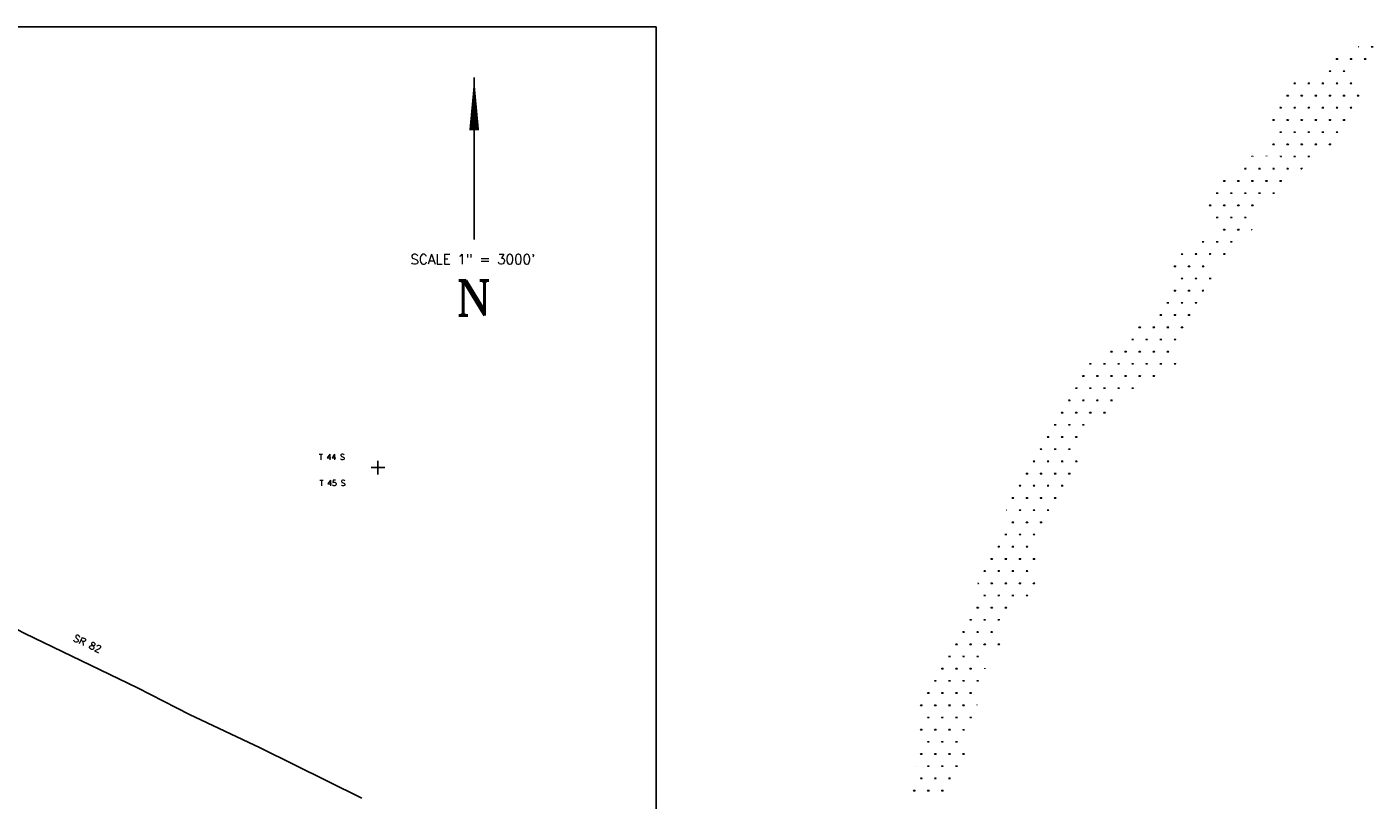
# Model space of a CAD drawing. Extents: x 195000 to 325707, y 779122 to 842722.
# Tile 21 of 21: x 268388 to 325707, y 809773 to 842722. Entities that reach past the tile are written whole.
import ezdxf
from ezdxf.enums import TextEntityAlignment as Align

# ---------------------------------------------------------------- set-up
doc = ezdxf.new("R2010")
doc.units = 0
doc.header["$LTSCALE"] = 800
doc.layers.get('0').update_dxf_attribs({"linetype": 'CONTINUOUS'})
for name, color, linetype in [('BORDER', 1, 'CONTINUOUS'), ('HATCH', 3, 'CONTINUOUS'), ('MAJROADS', 9, 'CONTINUOUS'), ('TEXT', 7, 'CONTINUOUS'), ('TSHIPS', 7, 'CONTINUOUS')]:
    doc.layers.add(name, color=color, linetype=linetype)
doc.styles.get("Standard").update_dxf_attribs({"font": 'ROMANT'})

# ---------------------------------------------------------------- blocks, each defined once
blk = doc.blocks.new('*X')
at = {"color": 0}
for p, q in [((244556, 833982), (244568, 834003)), ((245119, 833982), (245107, 834003)), ((245128, 833982), (245128, 834012)), ((245138, 833982), (245138, 834020)), ((245147, 833982), (245147, 834012)), ((245156, 833982), (245168, 834003)), ((243600, 833463), (243675, 833463)), ((243619, 833463), (243607, 833484)), ((243628, 833463), (243628, 833493)), ((243638, 833463), (243638, 833500)), ((243647, 833463), (243647, 833493)), ((243656, 833463), (243668, 833484)), ((244200, 833463), (244275, 833463)), ((244219, 833463), (244207, 833484)), ((244228, 833463), (244228, 833493)), ((244238, 833463), (244238, 833500)), ((244247, 833463), (244247, 833493)), ((244256, 833463), (244268, 833484)), ((244556, 833982), (244575, 833982)), ((244800, 833463), (244875, 833463)), ((244819, 833463), (244807, 833484)), ((244828, 833463), (244828, 833493)), ((244838, 833463), (244838, 833500)), ((244847, 833463), (244847, 833493)), ((244856, 833463), (244868, 833484)), ((245100, 833982), (245175, 833982)), ((243300, 832943), (243375, 832943)), ((243319, 832943), (243307, 832964)), ((243328, 832943), (243328, 832973)), ((243338, 832943), (243338, 832981)), ((243347, 832943), (243347, 832973)), ((243356, 832943), (243368, 832964)), ((243900, 832943), (243975, 832943)), ((243919, 832943), (243907, 832964)), ((243928, 832943), (243928, 832973)), ((243938, 832943), (243938, 832981)), ((243947, 832943), (243947, 832973)), ((243956, 832943), (243968, 832964)), ((241800, 832424), (241875, 832424)), ((241819, 832424), (241807, 832444)), ((241828, 832424), (241828, 832454)), ((241838, 832424), (241838, 832461)), ((241847, 832424), (241847, 832454)), ((241856, 832424), (241868, 832444)), ((242400, 832424), (242475, 832424)), ((242419, 832424), (242407, 832444)), ((242428, 832424), (242428, 832454)), ((242438, 832424), (242438, 832461)), ((242447, 832424), (242447, 832454)), ((242456, 832424), (242468, 832444)), ((243000, 832424), (243075, 832424)), ((243019, 832424), (243007, 832444)), ((243028, 832424), (243028, 832454)), ((243038, 832424), (243038, 832461)), ((243047, 832424), (243047, 832454)), ((243056, 832424), (243068, 832444)), ((243600, 832424), (243675, 832424)), ((243619, 832424), (243607, 832444)), ((243628, 832424), (243628, 832454)), ((243638, 832424), (243638, 832461)), ((243647, 832424), (243647, 832454)), ((243656, 832424), (243668, 832444)), ((244200, 832424), (244275, 832424)), ((244219, 832424), (244207, 832444)), ((244228, 832424), (244228, 832454)), ((244238, 832424), (244238, 832461)), ((244247, 832424), (244247, 832454)), ((244256, 832424), (244268, 832444)), ((241500, 831904), (241575, 831904)), ((241519, 831904), (241507, 831925)), ((241528, 831904), (241528, 831934)), ((241538, 831904), (241538, 831942)), ((241547, 831904), (241547, 831934)), ((241556, 831904), (241568, 831925)), ((242100, 831904), (242175, 831904)), ((242119, 831904), (242107, 831925)), ((242128, 831904), (242128, 831934)), ((242138, 831904), (242138, 831942)), ((242147, 831904), (242147, 831934)), ((242156, 831904), (242168, 831925)), ((242700, 831904), (242775, 831904)), ((242719, 831904), (242707, 831925)), ((242728, 831904), (242728, 831934)), ((242738, 831904), (242738, 831942)), ((242747, 831904), (242747, 831934)), ((242756, 831904), (242768, 831925)), ((243300, 831904), (243375, 831904)), ((243319, 831904), (243307, 831925)), ((243328, 831904), (243328, 831934)), ((243338, 831904), (243338, 831942)), ((243347, 831904), (243347, 831934)), ((243356, 831904), (243368, 831925)), ((243900, 831904), (243975, 831904)), ((243919, 831904), (243907, 831925)), ((243928, 831904), (243928, 831934)), ((243938, 831904), (243938, 831942)), ((243947, 831904), (243947, 831934)), ((243956, 831904), (243968, 831925)), ((244500, 831904), (244575, 831904)), ((244519, 831904), (244507, 831925)), ((244528, 831904), (244528, 831934)), ((244538, 831904), (244538, 831942)), ((244547, 831904), (244547, 831934)), ((244556, 831904), (244568, 831925)), ((241200, 831384), (241275, 831384)), ((241219, 831384), (241207, 831405)), ((241228, 831384), (241228, 831414)), ((241238, 831384), (241238, 831422)), ((241247, 831384), (241247, 831414)), ((241256, 831384), (241268, 831405)), ((241800, 831384), (241875, 831384)), ((241819, 831384), (241807, 831405)), ((241828, 831384), (241828, 831414)), ((241838, 831384), (241838, 831422)), ((241847, 831384), (241847, 831414)), ((241856, 831384), (241868, 831405)), ((242400, 831384), (242475, 831384)), ((242419, 831384), (242407, 831405)), ((242428, 831384), (242428, 831414)), ((242438, 831384), (242438, 831422)), ((242447, 831384), (242447, 831414)), ((242456, 831384), (242468, 831405)), ((243000, 831384), (243075, 831384)), ((243019, 831384), (243007, 831405)), ((243028, 831384), (243028, 831414)), ((243038, 831384), (243038, 831422)), ((243047, 831384), (243047, 831414)), ((243056, 831384), (243068, 831405)), ((243600, 831384), (243675, 831384)), ((243619, 831384), (243607, 831405)), ((243628, 831384), (243628, 831414)), ((243638, 831384), (243638, 831422)), ((243647, 831384), (243647, 831414)), ((243656, 831384), (243668, 831405)), ((244200, 831384), (244275, 831384)), ((244219, 831384), (244207, 831405)), ((244228, 831384), (244228, 831414)), ((244238, 831384), (244238, 831422)), ((244247, 831384), (244247, 831414)), ((244256, 831384), (244268, 831405)), ((240900, 830865), (240975, 830865)), ((240919, 830865), (240907, 830886)), ((240928, 830865), (240928, 830895)), ((240938, 830865), (240938, 830902)), ((240947, 830865), (240947, 830895)), ((240956, 830865), (240968, 830886)), ((241500, 830865), (241575, 830865)), ((241519, 830865), (241507, 830886)), ((241528, 830865), (241528, 830895)), ((241538, 830865), (241538, 830902)), ((241547, 830865), (241547, 830895)), ((241556, 830865), (241568, 830886)), ((242100, 830865), (242175, 830865)), ((242119, 830865), (242107, 830886)), ((242128, 830865), (242128, 830895)), ((242138, 830865), (242138, 830902)), ((242147, 830865), (242147, 830895)), ((242156, 830865), (242168, 830886)), ((242700, 830865), (242775, 830865)), ((242719, 830865), (242707, 830886)), ((242728, 830865), (242728, 830895)), ((242738, 830865), (242738, 830902)), ((242747, 830865), (242747, 830895)), ((242756, 830865), (242768, 830886)), ((243300, 830865), (243375, 830865)), ((243319, 830865), (243307, 830886)), ((243328, 830865), (243328, 830895)), ((243338, 830865), (243338, 830902)), ((243347, 830865), (243347, 830895)), ((243356, 830865), (243368, 830886)), ((243900, 830865), (243975, 830865)), ((243919, 830865), (243907, 830886)), ((243928, 830865), (243928, 830895)), ((243938, 830865), (243938, 830902)), ((243947, 830865), (243947, 830895)), ((243956, 830865), (243968, 830886)), ((241200, 830345), (241275, 830345)), ((241219, 830345), (241207, 830366)), ((241228, 830345), (241228, 830375)), ((241238, 830345), (241238, 830383)), ((241247, 830345), (241247, 830375)), ((241256, 830345), (241268, 830366)), ((241800, 830345), (241875, 830345)), ((241819, 830345), (241807, 830366)), ((241828, 830345), (241828, 830375)), ((241838, 830345), (241838, 830383)), ((241847, 830345), (241847, 830375)), ((241856, 830345), (241868, 830366)), ((242400, 830345), (242475, 830345)), ((242419, 830345), (242407, 830366)), ((242428, 830345), (242428, 830375)), ((242438, 830345), (242438, 830383)), ((242447, 830345), (242447, 830375)), ((242456, 830345), (242468, 830366)), ((243000, 830345), (243075, 830345)), ((243019, 830345), (243007, 830366)), ((243028, 830345), (243028, 830375)), ((243038, 830345), (243038, 830383)), ((243047, 830345), (243047, 830375)), ((243056, 830345), (243068, 830366)), ((243600, 830345), (243675, 830345)), ((243619, 830345), (243607, 830366)), ((243628, 830345), (243628, 830375)), ((243638, 830345), (243638, 830383)), ((243647, 830345), (243647, 830375)), ((243656, 830345), (243668, 830366)), ((240900, 829826), (240975, 829826)), ((240919, 829826), (240907, 829846)), ((240928, 829826), (240928, 829856)), ((240938, 829826), (240938, 829863)), ((240947, 829826), (240947, 829856)), ((240956, 829826), (240968, 829846)), ((241500, 829826), (241575, 829826)), ((241519, 829826), (241507, 829846)), ((241528, 829826), (241528, 829856)), ((241538, 829826), (241538, 829863)), ((241547, 829826), (241547, 829856)), ((241556, 829826), (241568, 829846)), ((242100, 829826), (242175, 829826)), ((242119, 829826), (242107, 829846)), ((242128, 829826), (242128, 829856)), ((242138, 829826), (242138, 829863)), ((242147, 829826), (242147, 829856)), ((242156, 829826), (242168, 829846)), ((242700, 829826), (242775, 829826)), ((242719, 829826), (242707, 829846)), ((242728, 829826), (242728, 829856)), ((242738, 829826), (242738, 829863)), ((242747, 829826), (242747, 829856)), ((242756, 829826), (242768, 829846)), ((243300, 829826), (243375, 829826)), ((243319, 829826), (243307, 829846)), ((243328, 829826), (243328, 829856)), ((243338, 829826), (243338, 829863)), ((243347, 829826), (243347, 829856)), ((243356, 829826), (243368, 829846)), ((240013, 829316), (240007, 829327)), ((240028, 829316), (240028, 829336)), ((240038, 829316), (240038, 829343)), ((240047, 829316), (240047, 829336)), ((240062, 829316), (240068, 829327)), ((240628, 829320), (240628, 829336)), ((240638, 829320), (240638, 829343)), ((240647, 829320), (240647, 829336)), ((240664, 829320), (240668, 829327)), ((241210, 829322), (241207, 829327)), ((241228, 829322), (241228, 829336)), ((241234, 829306), (241275, 829306)), ((241238, 829306), (241238, 829343)), ((241247, 829306), (241247, 829336)), ((241256, 829306), (241268, 829327)), ((241800, 829306), (241875, 829306)), ((241819, 829306), (241807, 829327)), ((241828, 829306), (241828, 829336)), ((241838, 829306), (241838, 829343)), ((241847, 829306), (241847, 829336)), ((241856, 829306), (241868, 829327)), ((242400, 829306), (242475, 829306)), ((242419, 829306), (242407, 829327)), ((242428, 829306), (242428, 829336)), ((242438, 829306), (242438, 829343)), ((242447, 829306), (242447, 829336)), ((242456, 829306), (242468, 829327)), ((238819, 828267), (238807, 828287)), ((238828, 828267), (238828, 828297)), ((238838, 828267), (238838, 828304)), ((238847, 828267), (238847, 828297)), ((238856, 828267), (238868, 828287)), ((239419, 828267), (239407, 828287)), ((239428, 828267), (239428, 828297)), ((239438, 828267), (239438, 828304)), ((239447, 828267), (239447, 828297)), ((239456, 828267), (239468, 828287)), ((239700, 828786), (239775, 828786)), ((239719, 828786), (239707, 828807)), ((239728, 828786), (239728, 828816)), ((239738, 828786), (239738, 828824)), ((239747, 828786), (239747, 828816)), ((239756, 828786), (239768, 828807)), ((240019, 828267), (240007, 828287)), ((240028, 828267), (240028, 828297)), ((240038, 828267), (240038, 828304)), ((240047, 828267), (240047, 828297)), ((240056, 828267), (240068, 828287)), ((240300, 828786), (240375, 828786)), ((240319, 828786), (240307, 828807)), ((240328, 828786), (240328, 828816)), ((240338, 828786), (240338, 828824)), ((240347, 828786), (240347, 828816)), ((240356, 828786), (240368, 828807)), ((240619, 828267), (240607, 828287)), ((240628, 828267), (240628, 828297)), ((240638, 828267), (240638, 828304)), ((240647, 828267), (240647, 828297)), ((240656, 828267), (240668, 828287)), ((240900, 828786), (240975, 828786)), ((240919, 828786), (240907, 828807)), ((240928, 828786), (240928, 828816)), ((240938, 828786), (240938, 828824)), ((240947, 828786), (240947, 828816)), ((240956, 828786), (240968, 828807)), ((241219, 828267), (241207, 828287)), ((241228, 828267), (241228, 828297)), ((241238, 828267), (241238, 828304)), ((241247, 828267), (241247, 828297)), ((241256, 828267), (241268, 828287)), ((241500, 828786), (241575, 828786)), ((241519, 828786), (241507, 828807)), ((241528, 828786), (241528, 828816)), ((241538, 828786), (241538, 828824)), ((241547, 828786), (241547, 828816)), ((241556, 828786), (241568, 828807)), ((242100, 828786), (242136, 828786)), ((242119, 828786), (242107, 828807)), ((242128, 828786), (242128, 828816)), ((242138, 828787), (242138, 828824)), ((242147, 828794), (242147, 828816)), ((238500, 827747), (238575, 827747)), ((238519, 827747), (238507, 827768)), ((238528, 827747), (238528, 827777)), ((238538, 827747), (238538, 827785)), ((238547, 827747), (238547, 827777)), ((238556, 827747), (238568, 827768)), ((238800, 828267), (238875, 828267)), ((239100, 827747), (239175, 827747)), ((239119, 827747), (239107, 827768)), ((239128, 827747), (239128, 827777)), ((239138, 827747), (239138, 827785)), ((239147, 827747), (239147, 827777)), ((239156, 827747), (239168, 827768)), ((239400, 828267), (239475, 828267)), ((239700, 827747), (239775, 827747)), ((239719, 827747), (239707, 827768)), ((239728, 827747), (239728, 827777)), ((239738, 827747), (239738, 827785)), ((239747, 827747), (239747, 827777)), ((239756, 827747), (239768, 827768)), ((240000, 828267), (240075, 828267)), ((240300, 827747), (240375, 827747)), ((240319, 827747), (240307, 827768)), ((240328, 827747), (240328, 827777)), ((240338, 827747), (240338, 827785)), ((240347, 827747), (240347, 827777)), ((240356, 827747), (240368, 827768)), ((240600, 828267), (240675, 828267)), ((240900, 827747), (240975, 827747)), ((240919, 827747), (240907, 827768)), ((240928, 827747), (240928, 827777)), ((240938, 827747), (240938, 827785)), ((240947, 827747), (240947, 827777)), ((240956, 827747), (240968, 827768)), ((241200, 828267), (241275, 828267)), ((238200, 827227), (238275, 827227)), ((238219, 827227), (238207, 827248)), ((238228, 827227), (238228, 827257)), ((238238, 827227), (238238, 827265)), ((238247, 827227), (238247, 827257)), ((238256, 827227), (238268, 827248)), ((238800, 827227), (238875, 827227)), ((238819, 827227), (238807, 827248)), ((238828, 827227), (238828, 827257)), ((238838, 827227), (238838, 827265)), ((238847, 827227), (238847, 827257)), ((238856, 827227), (238868, 827248)), ((239400, 827227), (239475, 827227)), ((239419, 827227), (239407, 827248)), ((239428, 827227), (239428, 827257)), ((239438, 827227), (239438, 827265)), ((239447, 827227), (239447, 827257)), ((239456, 827227), (239468, 827248)), ((240000, 827227), (240075, 827227)), ((240019, 827227), (240007, 827248)), ((240028, 827227), (240028, 827257)), ((240038, 827227), (240038, 827265)), ((240047, 827227), (240047, 827257)), ((240056, 827227), (240068, 827248)), ((238500, 826708), (238575, 826708)), ((238519, 826708), (238507, 826729)), ((238528, 826708), (238528, 826738)), ((238538, 826708), (238538, 826745)), ((238547, 826708), (238547, 826738)), ((238556, 826708), (238568, 826729)), ((239100, 826708), (239175, 826708)), ((239119, 826708), (239107, 826729)), ((239128, 826708), (239128, 826738)), ((239138, 826708), (239138, 826745)), ((239147, 826708), (239147, 826738)), ((239156, 826708), (239168, 826729)), ((239700, 826708), (239775, 826708)), ((239719, 826708), (239707, 826729)), ((239728, 826708), (239728, 826738)), ((239738, 826708), (239738, 826745)), ((239747, 826708), (239747, 826738)), ((239756, 826708), (239768, 826729)), ((238800, 826188), (238875, 826188)), ((238819, 826188), (238807, 826209)), ((238828, 826188), (238828, 826218)), ((238838, 826188), (238838, 826226)), ((238847, 826188), (238847, 826218)), ((238856, 826188), (238868, 826209)), ((239400, 826188), (239475, 826188)), ((239419, 826188), (239407, 826209)), ((239428, 826188), (239428, 826218)), ((239438, 826188), (239438, 826226)), ((239447, 826188), (239447, 826218)), ((239456, 826188), (239468, 826209)), ((240000, 826188), (240007, 826188)), ((240012, 826199), (240007, 826209)), ((237900, 825669), (237975, 825669)), ((237919, 825669), (237907, 825689)), ((237928, 825669), (237928, 825699)), ((237938, 825669), (237938, 825706)), ((237947, 825669), (237947, 825699)), ((237956, 825669), (237968, 825689)), ((238500, 825669), (238575, 825669)), ((238519, 825669), (238507, 825689)), ((238528, 825669), (238528, 825699)), ((238538, 825669), (238538, 825706)), ((238547, 825669), (238547, 825699)), ((238556, 825669), (238568, 825689)), ((239100, 825669), (239175, 825669)), ((239119, 825669), (239107, 825689)), ((239128, 825669), (239128, 825699)), ((239138, 825669), (239138, 825706)), ((239147, 825669), (239147, 825699)), ((239156, 825669), (239168, 825689)), ((237010, 825149), (237075, 825149)), ((237019, 825149), (237015, 825155)), ((237028, 825149), (237028, 825172)), ((237038, 825149), (237038, 825184)), ((237047, 825149), (237047, 825179)), ((237056, 825149), (237068, 825170)), ((237600, 825149), (237675, 825149)), ((237619, 825149), (237607, 825170)), ((237628, 825149), (237628, 825179)), ((237638, 825149), (237638, 825187)), ((237647, 825149), (237647, 825179)), ((237656, 825149), (237668, 825170)), ((238200, 825149), (238251, 825149)), ((238219, 825149), (238207, 825170)), ((238228, 825149), (238228, 825179)), ((238238, 825149), (238238, 825187)), ((238247, 825149), (238247, 825165)), ((238800, 825149), (238875, 825149)), ((238819, 825149), (238807, 825170)), ((238828, 825149), (238828, 825179)), ((238838, 825149), (238838, 825187)), ((238847, 825149), (238847, 825179)), ((238856, 825149), (238868, 825170)), ((236700, 824629), (236775, 824629)), ((236719, 824629), (236707, 824650)), ((236728, 824629), (236728, 824659)), ((236738, 824629), (236738, 824667)), ((236747, 824629), (236747, 824659)), ((236756, 824629), (236768, 824650)), ((237300, 824629), (237375, 824629)), ((237319, 824629), (237307, 824650)), ((237328, 824629), (237328, 824659)), ((237338, 824629), (237338, 824667)), ((237347, 824629), (237347, 824659)), ((237356, 824629), (237368, 824650)), ((237900, 824629), (237975, 824629)), ((237919, 824629), (237907, 824650)), ((237928, 824629), (237928, 824659)), ((237938, 824629), (237938, 824667)), ((237947, 824629), (237947, 824659)), ((237956, 824629), (237968, 824650)), ((237000, 824110), (237075, 824110)), ((237019, 824110), (237007, 824131)), ((237028, 824110), (237028, 824140)), ((237038, 824110), (237038, 824147)), ((237047, 824110), (237047, 824140)), ((237056, 824110), (237068, 824131)), ((237600, 824110), (237675, 824110)), ((237619, 824110), (237607, 824131)), ((237628, 824110), (237628, 824140)), ((237638, 824110), (237638, 824147)), ((237647, 824110), (237647, 824140)), ((237656, 824110), (237668, 824131)), ((238200, 824110), (238275, 824110)), ((238219, 824110), (238207, 824131)), ((238228, 824110), (238228, 824140)), ((238238, 824110), (238238, 824147)), ((238247, 824110), (238247, 824140)), ((238256, 824110), (238268, 824131)), ((236700, 823590), (236775, 823590)), ((236719, 823590), (236707, 823611)), ((236728, 823590), (236728, 823620)), ((236738, 823590), (236738, 823628)), ((236747, 823590), (236747, 823620)), ((236756, 823590), (236768, 823611)), ((237300, 823590), (237375, 823590)), ((237319, 823590), (237307, 823611)), ((237328, 823590), (237328, 823620)), ((237338, 823590), (237338, 823628)), ((237347, 823590), (237347, 823620)), ((237356, 823590), (237368, 823611)), ((237900, 823590), (237955, 823590)), ((237919, 823590), (237907, 823611)), ((237928, 823590), (237928, 823620)), ((237938, 823590), (237938, 823628)), ((237947, 823590), (237947, 823620)), ((236100, 822551), (236175, 822551)), ((236119, 822551), (236107, 822572)), ((236128, 822551), (236128, 822581)), ((236138, 822551), (236138, 822588)), ((236147, 822551), (236147, 822581)), ((236156, 822551), (236168, 822572)), ((236400, 823071), (236475, 823071)), ((236419, 823071), (236407, 823091)), ((236428, 823071), (236428, 823101)), ((236438, 823071), (236438, 823108)), ((236447, 823071), (236447, 823101)), ((236456, 823071), (236468, 823091)), ((236700, 822551), (236775, 822551)), ((236719, 822551), (236707, 822572)), ((236728, 822551), (236728, 822581)), ((236738, 822551), (236738, 822588)), ((236747, 822551), (236747, 822581)), ((236756, 822551), (236768, 822572)), ((237000, 823071), (237075, 823071)), ((237019, 823071), (237007, 823091)), ((237028, 823071), (237028, 823101)), ((237038, 823071), (237038, 823108)), ((237047, 823071), (237047, 823101)), ((237056, 823071), (237068, 823091)), ((237300, 822551), (237375, 822551)), ((237319, 822551), (237307, 822572)), ((237328, 822551), (237328, 822581)), ((237338, 822551), (237338, 822588)), ((237347, 822551), (237347, 822581)), ((237356, 822551), (237368, 822572)), ((237600, 823071), (237675, 823071)), ((237619, 823071), (237607, 823091)), ((237628, 823071), (237628, 823101)), ((237638, 823071), (237638, 823108)), ((237647, 823071), (237647, 823101)), ((237656, 823071), (237668, 823091)), ((235200, 822031), (235275, 822031)), ((235219, 822031), (235207, 822052)), ((235228, 822031), (235228, 822061)), ((235238, 822031), (235238, 822069)), ((235247, 822031), (235247, 822061)), ((235256, 822031), (235268, 822052)), ((235800, 822031), (235875, 822031)), ((235819, 822031), (235807, 822052)), ((235828, 822031), (235828, 822061)), ((235838, 822031), (235838, 822069)), ((235847, 822031), (235847, 822061)), ((235856, 822031), (235868, 822052)), ((236400, 822031), (236475, 822031)), ((236419, 822031), (236407, 822052)), ((236428, 822031), (236428, 822061)), ((236438, 822031), (236438, 822069)), ((236447, 822031), (236447, 822061)), ((236456, 822031), (236468, 822052)), ((237000, 822031), (237075, 822031)), ((237019, 822031), (237007, 822052)), ((237028, 822031), (237028, 822061)), ((237038, 822031), (237038, 822069)), ((237047, 822031), (237047, 822061)), ((237056, 822031), (237068, 822052)), ((234900, 821512), (234975, 821512)), ((234919, 821512), (234907, 821532)), ((234928, 821512), (234928, 821542)), ((234938, 821512), (234938, 821549)), ((234947, 821512), (234947, 821542)), ((234956, 821512), (234968, 821532)), ((235500, 821512), (235575, 821512)), ((235519, 821512), (235507, 821532)), ((235528, 821512), (235528, 821542)), ((235538, 821512), (235538, 821549)), ((235547, 821512), (235547, 821542)), ((235556, 821512), (235568, 821532)), ((236100, 821512), (236175, 821512)), ((236119, 821512), (236107, 821532)), ((236128, 821512), (236128, 821542)), ((236138, 821512), (236138, 821549)), ((236147, 821512), (236147, 821542)), ((236156, 821512), (236168, 821532)), ((236700, 821512), (236775, 821512)), ((236719, 821512), (236707, 821532)), ((236728, 821512), (236728, 821542)), ((236738, 821512), (236738, 821549)), ((236747, 821512), (236747, 821542)), ((236756, 821512), (236768, 821532)), ((234000, 820992), (234075, 820992)), ((234019, 820992), (234007, 821013)), ((234028, 820992), (234028, 821022)), ((234038, 820992), (234038, 821030)), ((234047, 820992), (234047, 821022)), ((234056, 820992), (234068, 821013)), ((234600, 820992), (234675, 820992)), ((234619, 820992), (234607, 821013)), ((234628, 820992), (234628, 821022)), ((234638, 820992), (234638, 821030)), ((234647, 820992), (234647, 821022)), ((234656, 820992), (234668, 821013)), ((235200, 820992), (235275, 820992)), ((235219, 820992), (235207, 821013)), ((235228, 820992), (235228, 821022)), ((235238, 820992), (235238, 821030)), ((235247, 820992), (235247, 821022)), ((235256, 820992), (235268, 821013)), ((235800, 820992), (235875, 820992)), ((235819, 820992), (235807, 821013)), ((235828, 820992), (235828, 821022)), ((235838, 820992), (235838, 821030)), ((235847, 820992), (235847, 821022)), ((235856, 820992), (235868, 821013)), ((236400, 820992), (236475, 820992)), ((236419, 820992), (236407, 821013)), ((236428, 820992), (236428, 821022)), ((236438, 820992), (236438, 821030)), ((236447, 820992), (236447, 821022)), ((236456, 820992), (236468, 821013)), ((233100, 820472), (233175, 820472)), ((233119, 820472), (233107, 820493)), ((233128, 820472), (233128, 820502)), ((233138, 820472), (233138, 820510)), ((233147, 820472), (233147, 820502)), ((233156, 820472), (233168, 820493)), ((233700, 820472), (233775, 820472)), ((233719, 820472), (233707, 820493)), ((233728, 820472), (233728, 820502)), ((233738, 820472), (233738, 820510)), ((233747, 820472), (233747, 820502)), ((233756, 820472), (233768, 820493)), ((234300, 820472), (234375, 820472)), ((234319, 820472), (234307, 820493)), ((234328, 820472), (234328, 820502)), ((234338, 820472), (234338, 820510)), ((234347, 820472), (234347, 820502)), ((234356, 820472), (234368, 820493)), ((234900, 820472), (234975, 820472)), ((234919, 820472), (234907, 820493)), ((234928, 820472), (234928, 820502)), ((234938, 820472), (234938, 820510)), ((234947, 820472), (234947, 820502)), ((234956, 820472), (234968, 820493)), ((235500, 820472), (235575, 820472)), ((235519, 820472), (235507, 820493)), ((235528, 820472), (235528, 820502)), ((235538, 820472), (235538, 820510)), ((235547, 820472), (235547, 820502)), ((235556, 820472), (235568, 820493)), ((236100, 820472), (236175, 820472)), ((236119, 820472), (236107, 820493)), ((236128, 820472), (236128, 820502)), ((236138, 820472), (236138, 820510)), ((236147, 820472), (236147, 820502)), ((236156, 820472), (236168, 820493)), ((236700, 820472), (236775, 820472)), ((236719, 820472), (236707, 820493)), ((236728, 820472), (236728, 820502)), ((236738, 820472), (236738, 820510)), ((236747, 820472), (236747, 820502)), ((236756, 820472), (236768, 820493)), ((232800, 819953), (232875, 819953)), ((232819, 819953), (232807, 819974)), ((232828, 819953), (232828, 819983)), ((232838, 819953), (232838, 819990)), ((232847, 819953), (232847, 819983)), ((232856, 819953), (232868, 819974)), ((233400, 819953), (233475, 819953)), ((233419, 819953), (233407, 819974)), ((233428, 819953), (233428, 819983)), ((233438, 819953), (233438, 819990)), ((233447, 819953), (233447, 819983)), ((233456, 819953), (233468, 819974)), ((234000, 819953), (234075, 819953)), ((234019, 819953), (234007, 819974)), ((234028, 819953), (234028, 819983)), ((234038, 819953), (234038, 819990)), ((234047, 819953), (234047, 819983)), ((234056, 819953), (234068, 819974)), ((234600, 819953), (234675, 819953)), ((234619, 819953), (234607, 819974)), ((234628, 819953), (234628, 819983)), ((234638, 819953), (234638, 819990)), ((234647, 819953), (234647, 819983)), ((234656, 819953), (234668, 819974)), ((235200, 819953), (235275, 819953)), ((235219, 819953), (235207, 819974)), ((235228, 819953), (235228, 819983)), ((235238, 819953), (235238, 819990)), ((235247, 819953), (235247, 819983)), ((235256, 819953), (235268, 819974)), ((235800, 819953), (235875, 819953)), ((235819, 819953), (235807, 819974)), ((235828, 819953), (235828, 819983)), ((235838, 819953), (235838, 819990)), ((235847, 819953), (235847, 819983)), ((235856, 819953), (235868, 819974)), ((232500, 819433), (232575, 819433)), ((232519, 819433), (232507, 819454)), ((232528, 819433), (232528, 819463)), ((232538, 819433), (232538, 819471)), ((232547, 819433), (232547, 819463)), ((232556, 819433), (232568, 819454)), ((233100, 819433), (233175, 819433)), ((233119, 819433), (233107, 819454)), ((233128, 819433), (233128, 819463)), ((233138, 819433), (233138, 819471)), ((233147, 819433), (233147, 819463)), ((233156, 819433), (233168, 819454)), ((233700, 819433), (233775, 819433)), ((233719, 819433), (233707, 819454)), ((233728, 819433), (233728, 819463)), ((233738, 819433), (233738, 819471)), ((233747, 819433), (233747, 819463)), ((233756, 819433), (233768, 819454)), ((234300, 819433), (234375, 819433)), ((234319, 819433), (234307, 819454)), ((234328, 819433), (234328, 819463)), ((234338, 819433), (234338, 819471)), ((234347, 819433), (234347, 819463)), ((234356, 819433), (234368, 819454)), ((234900, 819433), (234975, 819433)), ((234919, 819433), (234907, 819454)), ((234928, 819433), (234928, 819463)), ((234938, 819433), (234938, 819471)), ((234947, 819433), (234947, 819463)), ((234956, 819433), (234968, 819454)), ((232200, 818914), (232275, 818914)), ((232219, 818914), (232207, 818934)), ((232228, 818914), (232228, 818944)), ((232238, 818914), (232238, 818951)), ((232247, 818914), (232247, 818944)), ((232256, 818914), (232268, 818934)), ((232800, 818914), (232875, 818914)), ((232819, 818914), (232807, 818934)), ((232828, 818914), (232828, 818944)), ((232838, 818914), (232838, 818951)), ((232847, 818914), (232847, 818944)), ((232856, 818914), (232868, 818934)), ((233400, 818914), (233475, 818914)), ((233419, 818914), (233407, 818934)), ((233428, 818914), (233428, 818944)), ((233438, 818914), (233438, 818951)), ((233447, 818914), (233447, 818944)), ((233456, 818914), (233468, 818934)), ((234000, 818914), (234075, 818914)), ((234019, 818914), (234007, 818934)), ((234028, 818914), (234028, 818944)), ((234038, 818914), (234038, 818951)), ((234047, 818914), (234047, 818944)), ((234056, 818914), (234068, 818934)), ((231900, 818394), (231975, 818394)), ((231919, 818394), (231907, 818415)), ((231928, 818394), (231928, 818424)), ((231938, 818394), (231938, 818432)), ((231947, 818394), (231947, 818424)), ((231956, 818394), (231968, 818415)), ((232500, 818394), (232575, 818394)), ((232519, 818394), (232507, 818415)), ((232528, 818394), (232528, 818424)), ((232538, 818394), (232538, 818432)), ((232547, 818394), (232547, 818424)), ((232556, 818394), (232568, 818415)), ((233100, 818394), (233175, 818394)), ((233119, 818394), (233107, 818415)), ((233128, 818394), (233128, 818424)), ((233138, 818394), (233138, 818432)), ((233147, 818394), (233147, 818424)), ((233156, 818394), (233168, 818415)), ((233700, 818394), (233775, 818394)), ((233719, 818394), (233707, 818415)), ((233728, 818394), (233728, 818424)), ((233738, 818394), (233738, 818432)), ((233747, 818394), (233747, 818424)), ((233756, 818394), (233768, 818415)), ((231328, 817355), (231328, 817385)), ((231338, 817355), (231338, 817392)), ((231347, 817355), (231347, 817385)), ((231600, 817874), (231675, 817874)), ((231619, 817874), (231607, 817895)), ((231628, 817874), (231628, 817904)), ((231638, 817874), (231638, 817912)), ((231647, 817874), (231647, 817904)), ((231656, 817874), (231668, 817895)), ((231928, 817355), (231928, 817385)), ((231938, 817355), (231938, 817392)), ((231947, 817355), (231947, 817385)), ((232200, 817874), (232275, 817874)), ((232219, 817874), (232207, 817895)), ((232228, 817874), (232228, 817904)), ((232238, 817874), (232238, 817912)), ((232247, 817874), (232247, 817904)), ((232256, 817874), (232268, 817895)), ((232528, 817355), (232528, 817385)), ((232538, 817355), (232538, 817392)), ((232547, 817355), (232547, 817385)), ((232800, 817874), (232875, 817874)), ((232819, 817874), (232807, 817895)), ((232828, 817874), (232828, 817904)), ((232838, 817874), (232838, 817912)), ((232847, 817874), (232847, 817904)), ((232856, 817874), (232868, 817895)), ((231000, 816835), (231075, 816835)), ((231019, 816835), (231007, 816856)), ((231028, 816835), (231028, 816865)), ((231038, 816835), (231038, 816873)), ((231047, 816835), (231047, 816865)), ((231056, 816835), (231068, 816856)), ((231300, 817355), (231375, 817355)), ((231319, 817355), (231307, 817376)), ((231356, 817355), (231368, 817376)), ((231600, 816835), (231675, 816835)), ((231619, 816835), (231607, 816856)), ((231628, 816835), (231628, 816865)), ((231638, 816835), (231638, 816873)), ((231647, 816835), (231647, 816865)), ((231656, 816835), (231668, 816856)), ((231900, 817355), (231975, 817355)), ((231919, 817355), (231907, 817376)), ((231956, 817355), (231968, 817376)), ((232200, 816835), (232275, 816835)), ((232219, 816835), (232207, 816856)), ((232228, 816835), (232228, 816865)), ((232238, 816835), (232238, 816873)), ((232247, 816835), (232247, 816865)), ((232256, 816835), (232268, 816856)), ((232500, 817355), (232575, 817355)), ((232519, 817355), (232507, 817376)), ((232556, 817355), (232568, 817376)), ((230700, 816316), (230775, 816316)), ((230719, 816316), (230707, 816336)), ((230728, 816316), (230728, 816346)), ((230738, 816316), (230738, 816353)), ((230747, 816316), (230747, 816346)), ((230756, 816316), (230768, 816336)), ((231300, 816316), (231375, 816316)), ((231319, 816316), (231307, 816336)), ((231328, 816316), (231328, 816346)), ((231338, 816316), (231338, 816353)), ((231347, 816316), (231347, 816346)), ((231356, 816316), (231368, 816336)), ((231900, 816316), (231975, 816316)), ((231919, 816316), (231907, 816336)), ((231928, 816316), (231928, 816346)), ((231938, 816316), (231938, 816353)), ((231947, 816316), (231947, 816346)), ((231956, 816316), (231968, 816336)), ((232500, 816316), (232575, 816316)), ((232519, 816316), (232507, 816336)), ((232528, 816316), (232528, 816346)), ((232538, 816316), (232538, 816353)), ((232547, 816316), (232547, 816346)), ((232556, 816316), (232568, 816336)), ((230400, 815796), (230475, 815796)), ((230419, 815796), (230407, 815817)), ((230428, 815796), (230428, 815826)), ((230438, 815796), (230438, 815833)), ((230447, 815796), (230447, 815826)), ((230456, 815796), (230468, 815817)), ((231000, 815796), (231075, 815796)), ((231019, 815796), (231007, 815817)), ((231028, 815796), (231028, 815826)), ((231038, 815796), (231038, 815833)), ((231047, 815796), (231047, 815826)), ((231056, 815796), (231068, 815817)), ((231600, 815796), (231675, 815796)), ((231619, 815796), (231607, 815817)), ((231628, 815796), (231628, 815826)), ((231638, 815796), (231638, 815833)), ((231647, 815796), (231647, 815826)), ((231656, 815796), (231668, 815817)), ((232200, 815796), (232275, 815796)), ((232219, 815796), (232207, 815817)), ((232228, 815796), (232228, 815826)), ((232238, 815796), (232238, 815833)), ((232247, 815796), (232247, 815826)), ((232256, 815796), (232268, 815817)), ((230100, 815276), (230175, 815276)), ((230119, 815276), (230107, 815297)), ((230128, 815276), (230128, 815306)), ((230138, 815276), (230138, 815314)), ((230147, 815276), (230147, 815306)), ((230156, 815276), (230168, 815297)), ((230700, 815276), (230775, 815276)), ((230719, 815276), (230707, 815297)), ((230728, 815276), (230728, 815306)), ((230738, 815276), (230738, 815314)), ((230747, 815276), (230747, 815306)), ((230756, 815276), (230768, 815297)), ((231300, 815276), (231375, 815276)), ((231319, 815276), (231307, 815297)), ((231328, 815276), (231328, 815306)), ((231338, 815276), (231338, 815314)), ((231347, 815276), (231347, 815306)), ((231356, 815276), (231368, 815297)), ((231900, 815276), (231975, 815276)), ((231919, 815276), (231907, 815297)), ((231928, 815276), (231928, 815306)), ((231938, 815276), (231938, 815314)), ((231947, 815276), (231947, 815306)), ((231956, 815276), (231968, 815297)), ((229800, 814757), (229875, 814757)), ((229819, 814757), (229807, 814777)), ((229828, 814757), (229828, 814787)), ((229838, 814757), (229838, 814794)), ((229847, 814757), (229847, 814787)), ((229856, 814757), (229868, 814777)), ((230400, 814757), (230475, 814757)), ((230419, 814757), (230407, 814777)), ((230428, 814757), (230428, 814787)), ((230438, 814757), (230438, 814794)), ((230447, 814757), (230447, 814787)), ((230456, 814757), (230468, 814777)), ((231000, 814757), (231075, 814757)), ((231019, 814757), (231007, 814777)), ((231028, 814757), (231028, 814787)), ((231038, 814757), (231038, 814794)), ((231047, 814757), (231047, 814787)), ((231056, 814757), (231068, 814777)), ((231600, 814757), (231675, 814757)), ((231619, 814757), (231607, 814777)), ((231628, 814757), (231628, 814787)), ((231638, 814757), (231638, 814794)), ((231647, 814757), (231647, 814787)), ((231656, 814757), (231668, 814777)), ((229560, 814237), (229575, 814237)), ((229568, 814258), (229568, 814258)), ((230100, 814237), (230175, 814237)), ((230119, 814237), (230107, 814258)), ((230128, 814237), (230128, 814267)), ((230138, 814237), (230138, 814275)), ((230147, 814237), (230147, 814267)), ((230156, 814237), (230168, 814258)), ((230700, 814237), (230775, 814237)), ((230719, 814237), (230707, 814258)), ((230728, 814237), (230728, 814267)), ((230738, 814237), (230738, 814275)), ((230747, 814237), (230747, 814267)), ((230756, 814237), (230768, 814258)), ((231300, 814237), (231375, 814237)), ((231319, 814237), (231307, 814258)), ((231328, 814237), (231328, 814267)), ((231338, 814237), (231338, 814275)), ((231347, 814237), (231347, 814267)), ((231356, 814237), (231368, 814258)), ((229800, 813717), (229875, 813717)), ((229819, 813717), (229807, 813738)), ((229828, 813717), (229828, 813747)), ((229838, 813717), (229838, 813755)), ((229847, 813717), (229847, 813747)), ((229856, 813717), (229868, 813738)), ((230400, 813717), (230475, 813717)), ((230419, 813717), (230407, 813738)), ((230428, 813717), (230428, 813747)), ((230438, 813717), (230438, 813755)), ((230447, 813717), (230447, 813747)), ((230456, 813717), (230468, 813738)), ((231000, 813717), (231075, 813717)), ((231019, 813717), (231007, 813738)), ((231028, 813717), (231028, 813747)), ((231038, 813717), (231038, 813755)), ((231047, 813717), (231047, 813747)), ((231056, 813717), (231068, 813738)), ((229500, 813198), (229575, 813198)), ((229519, 813198), (229507, 813219)), ((229528, 813198), (229528, 813228)), ((229538, 813198), (229538, 813235)), ((229547, 813198), (229547, 813228)), ((229556, 813198), (229568, 813219)), ((230100, 813198), (230175, 813198)), ((230119, 813198), (230107, 813219)), ((230128, 813198), (230128, 813228)), ((230138, 813198), (230138, 813235)), ((230147, 813198), (230147, 813228)), ((230156, 813198), (230168, 813219)), ((230700, 813198), (230775, 813198)), ((230719, 813198), (230707, 813219)), ((230728, 813198), (230728, 813228)), ((230738, 813198), (230738, 813235)), ((230747, 813198), (230747, 813228)), ((230756, 813198), (230768, 813219)), ((229200, 812678), (229275, 812678)), ((229219, 812678), (229207, 812699)), ((229228, 812678), (229228, 812708)), ((229238, 812678), (229238, 812716)), ((229247, 812678), (229247, 812708)), ((229256, 812678), (229268, 812699)), ((229800, 812678), (229875, 812678)), ((229819, 812678), (229807, 812699)), ((229828, 812678), (229828, 812708)), ((229838, 812678), (229838, 812716)), ((229847, 812678), (229847, 812708)), ((229856, 812678), (229868, 812699)), ((230400, 812678), (230475, 812678)), ((230419, 812678), (230407, 812699)), ((230428, 812678), (230428, 812708)), ((230438, 812678), (230438, 812716)), ((230447, 812678), (230447, 812708)), ((230456, 812678), (230468, 812699)), ((228619, 811639), (228607, 811660)), ((228628, 811639), (228628, 811669)), ((228638, 811639), (228638, 811677)), ((228647, 811639), (228647, 811669)), ((228656, 811639), (228668, 811660)), ((228900, 812159), (228975, 812159)), ((228919, 812159), (228907, 812179)), ((228928, 812159), (228928, 812189)), ((228938, 812159), (228938, 812196)), ((228947, 812159), (228947, 812189)), ((228956, 812159), (228968, 812179)), ((229219, 811639), (229207, 811660)), ((229228, 811639), (229228, 811669)), ((229238, 811639), (229238, 811677)), ((229247, 811639), (229247, 811669)), ((229256, 811639), (229268, 811660)), ((229500, 812159), (229575, 812159)), ((229519, 812159), (229507, 812179)), ((229528, 812159), (229528, 812189)), ((229538, 812159), (229538, 812196)), ((229547, 812159), (229547, 812189)), ((229556, 812159), (229568, 812179)), ((229819, 811639), (229807, 811660)), ((229828, 811639), (229828, 811669)), ((229838, 811639), (229838, 811677)), ((229847, 811639), (229847, 811669)), ((229856, 811639), (229868, 811660)), ((230100, 812159), (230175, 812159)), ((230119, 812159), (230107, 812179)), ((230128, 812159), (230128, 812189)), ((230138, 812159), (230138, 812196)), ((230147, 812159), (230147, 812189)), ((230156, 812159), (230168, 812179)), ((230419, 811639), (230407, 811660)), ((230428, 811639), (230428, 811669)), ((230438, 811639), (230438, 811677)), ((230447, 811639), (230447, 811669)), ((230456, 811639), (230468, 811660)), ((230700, 812159), (230775, 812159)), ((230719, 812159), (230707, 812179)), ((230728, 812159), (230728, 812189)), ((230738, 812159), (230738, 812196)), ((230747, 812159), (230747, 812189)), ((230756, 812159), (230768, 812179)), ((228351, 811119), (228375, 811119)), ((228356, 811119), (228368, 811140)), ((228600, 811639), (228675, 811639)), ((228900, 811119), (228975, 811119)), ((228919, 811119), (228907, 811140)), ((228928, 811119), (228928, 811149)), ((228938, 811119), (228938, 811157)), ((228947, 811119), (228947, 811149)), ((228956, 811119), (228968, 811140)), ((229200, 811639), (229275, 811639)), ((229500, 811119), (229575, 811119)), ((229519, 811119), (229507, 811140)), ((229528, 811119), (229528, 811149)), ((229538, 811119), (229538, 811157)), ((229547, 811119), (229547, 811149)), ((229556, 811119), (229568, 811140)), ((229800, 811639), (229875, 811639)), ((230100, 811119), (230175, 811119)), ((230119, 811119), (230107, 811140)), ((230128, 811119), (230128, 811149)), ((230138, 811119), (230138, 811157)), ((230147, 811119), (230147, 811149)), ((230156, 811119), (230168, 811140)), ((230400, 811639), (230475, 811639)), ((230700, 811119), (230765, 811119)), ((230719, 811119), (230707, 811140)), ((230728, 811119), (230728, 811149)), ((230738, 811119), (230738, 811157)), ((230747, 811119), (230747, 811149)), ((230756, 811119), (230766, 811137)), ((228600, 810600), (228675, 810600)), ((228619, 810600), (228607, 810621)), ((228628, 810600), (228628, 810630)), ((228638, 810600), (228638, 810637)), ((228647, 810600), (228647, 810630)), ((228656, 810600), (228668, 810621)), ((229200, 810600), (229275, 810600)), ((229219, 810600), (229207, 810621)), ((229228, 810600), (229228, 810630)), ((229238, 810600), (229238, 810637)), ((229247, 810600), (229247, 810630)), ((229256, 810600), (229268, 810621)), ((229800, 810600), (229875, 810600)), ((229819, 810600), (229807, 810621)), ((229828, 810600), (229828, 810630)), ((229838, 810600), (229838, 810637)), ((229847, 810600), (229847, 810630)), ((229856, 810600), (229868, 810621)), ((230400, 810600), (230475, 810600)), ((230419, 810600), (230407, 810621)), ((230428, 810600), (230428, 810630)), ((230438, 810600), (230438, 810637)), ((230447, 810600), (230447, 810630)), ((230456, 810600), (230468, 810621)), ((228300, 810080), (228375, 810080)), ((228319, 810080), (228307, 810101)), ((228328, 810080), (228328, 810110)), ((228338, 810080), (228338, 810118)), ((228347, 810080), (228347, 810110)), ((228356, 810080), (228368, 810101)), ((228900, 810080), (228975, 810080)), ((228919, 810080), (228907, 810101)), ((228928, 810080), (228928, 810110)), ((228938, 810080), (228938, 810118)), ((228947, 810080), (228947, 810110)), ((228956, 810080), (228968, 810101)), ((229500, 810080), (229575, 810080)), ((229519, 810080), (229507, 810101)), ((229528, 810080), (229528, 810110)), ((229538, 810080), (229538, 810118)), ((229547, 810080), (229547, 810110)), ((229556, 810080), (229568, 810101)), ((228000, 809561), (228075, 809561)), ((228019, 809561), (228007, 809581)), ((228028, 809561), (228028, 809591)), ((228038, 809561), (228038, 809598)), ((228047, 809561), (228047, 809591)), ((228056, 809561), (228068, 809581)), ((228600, 809561), (228675, 809561)), ((228619, 809561), (228607, 809581)), ((228628, 809561), (228628, 809591)), ((228638, 809561), (228638, 809598)), ((228647, 809561), (228647, 809591)), ((228656, 809561), (228668, 809581)), ((229200, 809561), (229275, 809561)), ((229219, 809561), (229207, 809581)), ((229228, 809561), (229228, 809591)), ((229238, 809561), (229238, 809598)), ((229247, 809561), (229247, 809591)), ((229256, 809561), (229268, 809581)), ((227700, 809041), (227775, 809041)), ((227719, 809041), (227707, 809062)), ((227728, 809041), (227728, 809071)), ((227738, 809041), (227738, 809078)), ((227747, 809041), (227747, 809071)), ((227756, 809041), (227768, 809062)), ((228300, 809041), (228375, 809041)), ((228319, 809041), (228307, 809062)), ((228328, 809041), (228328, 809071)), ((228338, 809041), (228338, 809078)), ((228347, 809041), (228347, 809071)), ((228356, 809041), (228368, 809062)), ((228900, 809041), (228975, 809041)), ((228919, 809041), (228907, 809062)), ((228928, 809041), (228928, 809071)), ((228938, 809041), (228938, 809078)), ((228947, 809041), (228947, 809071)), ((228956, 809041), (228968, 809062)), ((227400, 808521), (227475, 808521)), ((227419, 808521), (227407, 808542)), ((227428, 808521), (227428, 808551)), ((227438, 808521), (227438, 808559)), ((227447, 808521), (227447, 808551)), ((227456, 808521), (227468, 808542)), ((228000, 808521), (228075, 808521)), ((228019, 808521), (228007, 808542)), ((228028, 808521), (228028, 808551)), ((228038, 808521), (228038, 808559)), ((228047, 808521), (228047, 808551)), ((228056, 808521), (228068, 808542)), ((228600, 808521), (228675, 808521)), ((228619, 808521), (228607, 808542)), ((228628, 808521), (228628, 808551)), ((228638, 808521), (228638, 808559)), ((228647, 808521), (228647, 808551)), ((228656, 808521), (228668, 808542)), ((229200, 808521), (229275, 808521)), ((229219, 808521), (229207, 808542)), ((229228, 808521), (229228, 808551)), ((229238, 808521), (229238, 808559)), ((229247, 808521), (229247, 808551)), ((229256, 808521), (229268, 808542)), ((227100, 808002), (227175, 808002)), ((227119, 808002), (227107, 808022)), ((227128, 808002), (227128, 808032)), ((227138, 808002), (227138, 808039)), ((227147, 808002), (227147, 808032)), ((227156, 808002), (227168, 808022)), ((227700, 808002), (227775, 808002)), ((227719, 808002), (227707, 808022)), ((227728, 808002), (227728, 808032)), ((227738, 808002), (227738, 808039)), ((227747, 808002), (227747, 808032)), ((227756, 808002), (227768, 808022)), ((228300, 808002), (228375, 808002)), ((228319, 808002), (228307, 808022)), ((228328, 808002), (228328, 808032)), ((228338, 808002), (228338, 808039)), ((228347, 808002), (228347, 808032)), ((228356, 808002), (228368, 808022)), ((226800, 807482), (226875, 807482)), ((226819, 807482), (226807, 807503)), ((226828, 807482), (226828, 807512)), ((226838, 807482), (226838, 807520)), ((226847, 807482), (226847, 807512)), ((226856, 807482), (226868, 807503)), ((227400, 807482), (227475, 807482)), ((227419, 807482), (227407, 807503)), ((227428, 807482), (227428, 807512)), ((227438, 807482), (227438, 807520)), ((227447, 807482), (227447, 807512)), ((227456, 807482), (227468, 807503)), ((228000, 807482), (228075, 807482)), ((228019, 807482), (228007, 807503)), ((228028, 807482), (228028, 807512)), ((228038, 807482), (228038, 807520)), ((228047, 807482), (228047, 807512)), ((228056, 807482), (228068, 807503)), ((228647, 807482), (228647, 807512)), ((226500, 806962), (226575, 806962)), ((226519, 806962), (226507, 806983)), ((226528, 806962), (226528, 806992)), ((226538, 806962), (226538, 807000)), ((226547, 806962), (226547, 806992)), ((226556, 806962), (226568, 806983)), ((227100, 806962), (227175, 806962)), ((227119, 806962), (227107, 806983)), ((227128, 806962), (227128, 806992)), ((227138, 806962), (227138, 807000)), ((227147, 806962), (227147, 806992)), ((227156, 806962), (227168, 806983)), ((227700, 806962), (227775, 806962)), ((227719, 806962), (227707, 806983)), ((227728, 806962), (227728, 806992)), ((227738, 806962), (227738, 807000)), ((227747, 806962), (227747, 806992)), ((227756, 806962), (227768, 806983)), ((228300, 806962), (228375, 806962)), ((228319, 806962), (228307, 806983)), ((228328, 806962), (228328, 806992)), ((228338, 806962), (228338, 807000)), ((228347, 806962), (228347, 806992)), ((228356, 806962), (228368, 806983)), ((225900, 805923), (225975, 805923)), ((225919, 805923), (225907, 805944)), ((225928, 805923), (225928, 805953)), ((225938, 805923), (225938, 805961)), ((225947, 805923), (225947, 805953)), ((225956, 805923), (225968, 805944)), ((226200, 806443), (226275, 806443)), ((226219, 806443), (226207, 806464)), ((226228, 806443), (226228, 806473)), ((226238, 806443), (226238, 806480)), ((226247, 806443), (226247, 806473)), ((226256, 806443), (226268, 806464)), ((226500, 805923), (226575, 805923)), ((226519, 805923), (226507, 805944)), ((226528, 805923), (226528, 805953)), ((226538, 805923), (226538, 805961)), ((226547, 805923), (226547, 805953)), ((226556, 805923), (226568, 805944)), ((226800, 806443), (226875, 806443)), ((226819, 806443), (226807, 806464)), ((226828, 806443), (226828, 806473)), ((226838, 806443), (226838, 806480)), ((226847, 806443), (226847, 806473)), ((226856, 806443), (226868, 806464)), ((227100, 805923), (227175, 805923)), ((227119, 805923), (227107, 805944)), ((227128, 805923), (227128, 805953)), ((227138, 805923), (227138, 805961)), ((227147, 805923), (227147, 805953)), ((227156, 805923), (227168, 805944)), ((227400, 806443), (227475, 806443)), ((227419, 806443), (227407, 806464)), ((227428, 806443), (227428, 806473)), ((227438, 806443), (227438, 806480)), ((227447, 806443), (227447, 806473)), ((227456, 806443), (227468, 806464)), ((227700, 805923), (227775, 805923)), ((227719, 805923), (227707, 805944)), ((227728, 805923), (227728, 805953)), ((227738, 805923), (227738, 805961)), ((227747, 805923), (227747, 805953)), ((227756, 805923), (227768, 805944)), ((228000, 806443), (228075, 806443)), ((228019, 806443), (228007, 806464)), ((228028, 806443), (228028, 806473)), ((228038, 806443), (228038, 806480)), ((228047, 806443), (228047, 806473)), ((228056, 806443), (228068, 806464)), ((228300, 805923), (228309, 805923)), ((228310, 805939), (228307, 805944)), ((226200, 805404), (226275, 805404)), ((226219, 805404), (226207, 805424)), ((226228, 805404), (226228, 805434)), ((226238, 805404), (226238, 805441)), ((226247, 805404), (226247, 805434)), ((226256, 805404), (226268, 805424)), ((226800, 805404), (226875, 805404)), ((226819, 805404), (226807, 805424)), ((226828, 805404), (226828, 805434)), ((226838, 805404), (226838, 805441)), ((226847, 805404), (226847, 805434)), ((226856, 805404), (226868, 805424)), ((227400, 805404), (227475, 805404)), ((227419, 805404), (227407, 805424)), ((227428, 805404), (227428, 805434)), ((227438, 805404), (227438, 805441)), ((227447, 805404), (227447, 805434)), ((227456, 805404), (227468, 805424)), ((228000, 805404), (228075, 805404)), ((228019, 805404), (228007, 805424)), ((228028, 805404), (228028, 805434)), ((228038, 805404), (228038, 805441)), ((228047, 805404), (228047, 805434)), ((228056, 805404), (228068, 805424)), ((225900, 804884), (225975, 804884)), ((225919, 804884), (225907, 804905)), ((225928, 804884), (225928, 804914)), ((225938, 804884), (225938, 804922)), ((225947, 804884), (225947, 804914)), ((225956, 804884), (225968, 804905)), ((226500, 804884), (226575, 804884)), ((226519, 804884), (226507, 804905)), ((226528, 804884), (226528, 804914)), ((226538, 804884), (226538, 804922)), ((226547, 804884), (226547, 804914)), ((226556, 804884), (226568, 804905)), ((227100, 804884), (227175, 804884)), ((227119, 804884), (227107, 804905)), ((227128, 804884), (227128, 804914)), ((227138, 804884), (227138, 804922)), ((227147, 804884), (227147, 804914)), ((227156, 804884), (227168, 804905)), ((227700, 804884), (227775, 804884)), ((227719, 804884), (227710, 804899)), ((227728, 804884), (227728, 804898)), ((227738, 804884), (227738, 804897)), ((227747, 804884), (227747, 804897)), ((227756, 804884), (227763, 804895)), ((226200, 804364), (226275, 804364)), ((226219, 804364), (226207, 804385)), ((226228, 804364), (226228, 804394)), ((226238, 804364), (226238, 804402)), ((226247, 804364), (226247, 804394)), ((226256, 804364), (226268, 804385)), ((226800, 804364), (226875, 804364)), ((226819, 804364), (226807, 804385)), ((226828, 804364), (226828, 804394)), ((226838, 804364), (226838, 804402)), ((226847, 804364), (226847, 804394)), ((226856, 804364), (226868, 804385)), ((227400, 804364), (227475, 804364)), ((227419, 804364), (227407, 804385)), ((227428, 804364), (227428, 804394)), ((227438, 804364), (227438, 804402)), ((227447, 804364), (227447, 804394)), ((227456, 804364), (227468, 804385)), ((225900, 803845), (225975, 803845)), ((225919, 803845), (225907, 803866)), ((225928, 803845), (225928, 803875)), ((225938, 803845), (225938, 803882)), ((225947, 803845), (225947, 803875)), ((225956, 803845), (225968, 803866)), ((226500, 803845), (226575, 803845)), ((226519, 803845), (226507, 803866)), ((226528, 803845), (226528, 803875)), ((226538, 803845), (226538, 803882)), ((226547, 803845), (226547, 803875)), ((226556, 803845), (226568, 803866)), ((227100, 803845), (227175, 803845)), ((227119, 803845), (227107, 803866)), ((227128, 803845), (227128, 803875)), ((227138, 803845), (227138, 803882)), ((227147, 803845), (227147, 803875)), ((227156, 803845), (227168, 803866)), ((227700, 803845), (227775, 803845)), ((227719, 803845), (227707, 803866)), ((227728, 803845), (227728, 803875)), ((227738, 803845), (227738, 803882)), ((227747, 803845), (227747, 803875)), ((227756, 803845), (227768, 803866)), ((225675, 803325), (225675, 803325)), ((226200, 803325), (226275, 803325)), ((226219, 803325), (226207, 803346)), ((226228, 803325), (226228, 803355)), ((226238, 803325), (226238, 803363)), ((226247, 803325), (226247, 803355)), ((226256, 803325), (226268, 803346)), ((226800, 803325), (226875, 803325)), ((226819, 803325), (226807, 803346)), ((226828, 803325), (226828, 803355)), ((226838, 803325), (226838, 803363)), ((226847, 803325), (226847, 803355)), ((226856, 803325), (226868, 803346)), ((227400, 803325), (227475, 803325)), ((227419, 803325), (227407, 803346)), ((227428, 803325), (227428, 803355)), ((227438, 803325), (227438, 803363)), ((227447, 803325), (227447, 803355)), ((227456, 803325), (227468, 803346)), ((225900, 802806), (225975, 802806)), ((225919, 802806), (225907, 802826)), ((225928, 802806), (225928, 802836)), ((225938, 802806), (225938, 802843)), ((225947, 802806), (225947, 802836)), ((225956, 802806), (225968, 802826)), ((226500, 802806), (226575, 802806)), ((226519, 802806), (226507, 802826)), ((226528, 802806), (226528, 802836)), ((226538, 802806), (226538, 802843)), ((226547, 802806), (226547, 802836)), ((226556, 802806), (226568, 802826)), ((227100, 802806), (227175, 802806)), ((227119, 802806), (227107, 802826)), ((227128, 802806), (227128, 802836)), ((227138, 802806), (227138, 802843)), ((227147, 802806), (227147, 802836)), ((227156, 802806), (227168, 802826)), ((225600, 802286), (225675, 802286)), ((225619, 802286), (225607, 802307)), ((225628, 802286), (225628, 802316)), ((225638, 802286), (225638, 802323)), ((225647, 802286), (225647, 802316)), ((225656, 802286), (225668, 802307)), ((226200, 802286), (226275, 802286)), ((226219, 802286), (226207, 802307)), ((226228, 802286), (226228, 802316)), ((226238, 802286), (226238, 802323)), ((226247, 802286), (226247, 802316)), ((226256, 802286), (226268, 802307)), ((226800, 802286), (226875, 802286)), ((226819, 802286), (226807, 802307)), ((226828, 802286), (226828, 802316)), ((226838, 802286), (226838, 802323)), ((226847, 802286), (226847, 802316)), ((226856, 802286), (226868, 802307))]:
    blk.add_line(p, q, dxfattribs=at)

msp = doc.modelspace()

# ---------------------------------------------------------------- linework, layer by layer
at = {"layer": 'BORDER', "color": 0}
msp.add_lwpolyline([(196174, 779122), (295174, 779122), (295174, 842722), (196174, 842722)], close=True, dxfattribs=at)
at = {"layer": 'MAJROADS', "color": 0}
msp.add_lwpolyline([(282646, 809854), (278315, 811994), (275310, 813424), (273089, 814563), (268297, 816869), (266978, 817549), (262361, 819804), (259745, 821104)], dxfattribs=at)
at = {"layer": 'TEXT', "color": 0}
msp.add_line((287432, 840567), (287432, 833667), dxfattribs=at)
msp.add_lwpolyline([(287432, 840567, 0, 420, 0), (287432, 838317, 420, 420, 0)], format="xyseb", dxfattribs=at)
at = {"layer": 'TSHIPS', "color": 0}
for p, q in [((283041, 823939), (283621, 823939)), ((283331, 824229), (283331, 823649))]:
    msp.add_line(p, q, dxfattribs=at)

# ---------------------------------------------------------------- block references
at = {"layer": 'HATCH', "color": 0}
msp.add_blockref('*X', (80532, 7887), dxfattribs=at)

# ---------------------------------------------------------------- texts
at = {"layer": 'TEXT', "color": 0}
for s, height, p in [('SCALE 1" = 3000\'', 420, (287376, 832612)), ('N', 1500, (287418, 830417))]:
    msp.add_text(s, height=height, dxfattribs=at).set_placement(p, align=Align.CENTER)
for s, p in [('T 44 S', (280816, 824277)), ('T 45 S', (280844, 823163))]:
    msp.add_text(s, height=240, dxfattribs=at).set_placement(p)
msp.add_text('SR 82', height=300, rotation=335, dxfattribs=at).set_placement((270335, 816566))

doc.saveas('drawing.dxf')
